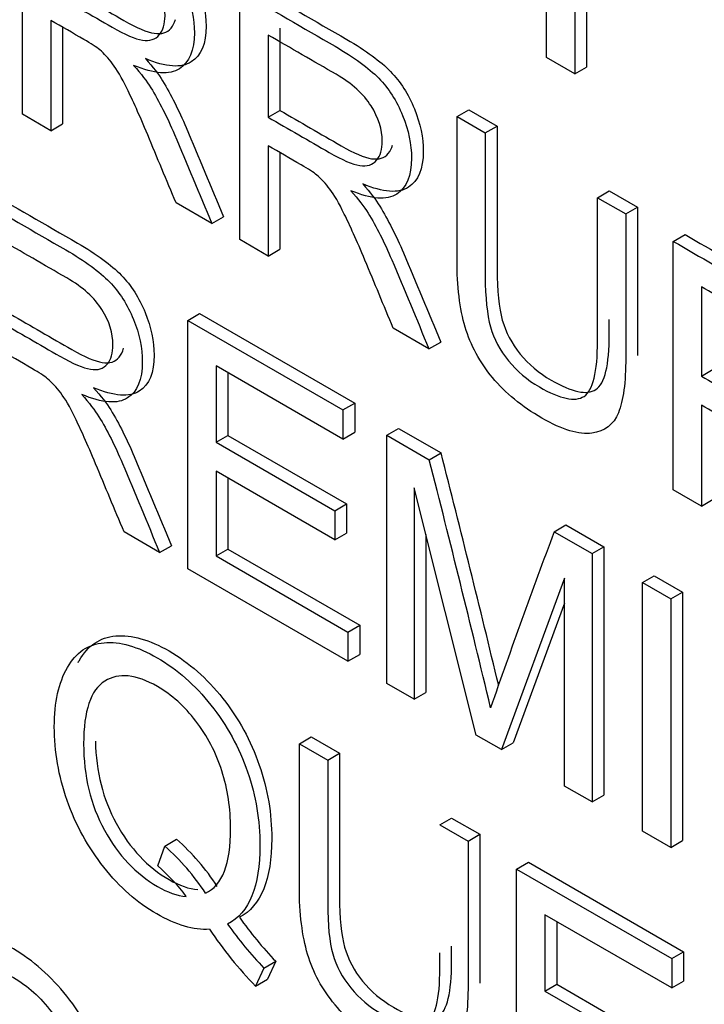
# Model space of a CAD drawing. Header units: inches. Extents: x 1 to 359, y -2 to 239.
# Tile 42 of 64: x 337.324 to 337.53, y 183.054 to 183.35. Entities that reach past the tile are written whole.
import ezdxf

# ---------------------------------------------------------------- set-up
doc = ezdxf.new("R2010")
doc.units = ezdxf.units.IN
doc.header["$MEASUREMENT"] = 0
doc.layers.add('Default', color=7, linetype='Continuous')
doc.layers.add('LAB20180', color=7, linetype='Continuous')

# ---------------------------------------------------------------- blocks, each defined once
blk = doc.blocks.new('SE1')
at = {"layer": 'LAB20180', "color": 7, "linetype": 'Continuous'}
for p, q in [((337.4824952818, 183.3389719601), (337.4824952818, 183.4136642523)), ((337.3250639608, 183.3219040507), (337.3250639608, 183.3965963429)), ((337.4910167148, 183.3680935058), (337.4910167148, 183.3340521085)), ((337.4945522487, 183.3660522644), (337.4945522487, 183.33609335)), ((337.3903519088, 183.2842100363), (337.3903519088, 183.3589023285)), ((337.3335853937, 183.350131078), (337.3335853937, 183.3169841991)), ((337.3371209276, 183.3480829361), (337.3371209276, 183.3190254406)), ((337.4024088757, 183.3477742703), (337.4024088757, 183.3230756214)), ((337.3988733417, 183.3457330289), (337.3988733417, 183.32103438)), ((337.4910167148, 183.3340521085), (337.4824952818, 183.3389719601)), ((337.4910167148, 183.3340521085), (337.4945522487, 183.33609335)), ((337.3988733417, 183.32103438), (337.4024088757, 183.3230756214)), ((337.4556398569, 183.3212083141), (337.4591753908, 183.3232495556)), ((337.4591753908, 183.3232495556), (337.4676537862, 183.3183545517)), ((337.3335853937, 183.3169841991), (337.3250639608, 183.3219040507)), ((337.4556398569, 183.3212083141), (337.4641182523, 183.3163133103)), ((337.3335853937, 183.3169841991), (337.3371209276, 183.3190254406)), ((337.4641182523, 183.3163133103), (337.4676537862, 183.3183545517)), ((337.3988733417, 183.3124370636), (337.3988733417, 183.2792901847)), ((337.4024088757, 183.3103894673), (337.4024088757, 183.2813314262)), ((337.4978596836, 183.2968326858), (337.5013952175, 183.2988739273)), ((337.4978596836, 183.2968326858), (337.506338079, 183.291937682)), ((337.5013952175, 183.2988739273), (337.5098736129, 183.2939789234)), ((337.381916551, 183.2890801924), (337.3712002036, 183.2952672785)), ((337.506338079, 183.291937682), (337.5098736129, 183.2939789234)), ((337.381916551, 183.2890801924), (337.3854520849, 183.2911214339)), ((337.5206265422, 183.2836882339), (337.5241620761, 183.2857294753)), ((337.3988733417, 183.2792901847), (337.3903519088, 183.2842100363)), ((337.3988733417, 183.2792901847), (337.4024088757, 183.2813314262)), ((337.5206265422, 183.2089959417), (337.5206265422, 183.2836882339)), ((337.5291049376, 183.2699971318), (337.5291049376, 183.2432112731)), ((337.3747508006, 183.2599487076), (337.3782863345, 183.2619899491)), ((337.3782863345, 183.2619899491), (337.4248959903, 183.2350798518)), ((337.3747508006, 183.1852564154), (337.3747508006, 183.2599487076)), ((337.3747508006, 183.2599487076), (337.4213604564, 183.2330386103)), ((337.4472044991, 183.251386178), (337.4364881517, 183.2575732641)), ((337.4472044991, 183.251386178), (337.450740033, 183.2534274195)), ((337.4213604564, 183.224242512), (337.383229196, 183.2462576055)), ((337.383229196, 183.2462576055), (337.383229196, 183.2232982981)), ((337.3867647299, 183.244216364), (337.3867647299, 183.2253395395)), ((337.5291049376, 183.2432112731), (337.5326404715, 183.2452525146)), ((337.4213604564, 183.2330386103), (337.4248959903, 183.2350798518)), ((337.4248959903, 183.2350798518), (337.4248959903, 183.2262837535)), ((337.5291049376, 183.2344151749), (337.5291049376, 183.2041009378)), ((337.4213604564, 183.2330386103), (337.4213604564, 183.224242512)), ((337.383229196, 183.2232982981), (337.3867647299, 183.2253395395)), ((337.3867647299, 183.2253395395), (337.4224428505, 183.204740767)), ((337.4213604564, 183.224242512), (337.4248959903, 183.2262837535)), ((337.4345299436, 183.2254352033), (337.4380654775, 183.2274764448)), ((337.4345299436, 183.1507429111), (337.4345299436, 183.2254352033)), ((337.4345299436, 183.2254352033), (337.4473120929, 183.2180554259)), ((337.4380654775, 183.2274764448), (337.4508476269, 183.2200966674)), ((337.383229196, 183.2232982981), (337.4189073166, 183.2026995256)), ((337.4473120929, 183.2180554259), (337.4508476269, 183.2200966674)), ((337.4189073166, 183.1939531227), (337.383229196, 183.2145518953)), ((337.383229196, 183.2145518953), (337.383229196, 183.1891078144)), ((337.3867647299, 183.2125106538), (337.3867647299, 183.1911490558)), ((337.461428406, 183.1352130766), (337.4427501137, 183.209607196)), ((337.4427501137, 183.209607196), (337.4427501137, 183.1459969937)), ((337.5291049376, 183.2041009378), (337.5206265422, 183.2089959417)), ((337.4189073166, 183.2026995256), (337.4224428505, 183.204740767)), ((337.4224428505, 183.204740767), (337.4224428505, 183.1959943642)), ((337.5291049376, 183.2041009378), (337.5326404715, 183.2061421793)), ((337.4189073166, 183.2026995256), (337.4189073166, 183.1939531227)), ((337.4848408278, 183.1963882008), (337.4883763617, 183.1984294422)), ((337.4883763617, 183.1984294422), (337.4997382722, 183.1918696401)), ((337.3662724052, 183.1901514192), (337.3555990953, 183.1963136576)), ((337.4189073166, 183.1939531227), (337.4224428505, 183.1959943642)), ((337.4462856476, 183.1955254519), (337.4462856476, 183.1480382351)), ((337.4848408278, 183.1963882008), (337.4962027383, 183.1898283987)), ((337.3662724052, 183.1901514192), (337.3698079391, 183.1921926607)), ((337.383229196, 183.1891078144), (337.3867647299, 183.1911490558)), ((337.3867647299, 183.1911490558), (337.4264023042, 183.1682642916)), ((337.4962027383, 183.1898283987), (337.4997382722, 183.1918696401)), ((337.4962027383, 183.1898283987), (337.4962027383, 183.1151361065)), ((337.4997382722, 183.1918696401), (337.4997382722, 183.1171773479)), ((337.383229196, 183.1891078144), (337.4228667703, 183.1662230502)), ((337.4228667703, 183.1574766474), (337.3747508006, 183.1852564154)), ((337.4879825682, 183.1824486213), (337.4689599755, 183.1308647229)), ((337.4879825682, 183.1198820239), (337.4879825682, 183.1824486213)), ((337.5113519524, 183.1810819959), (337.5148874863, 183.1831232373)), ((337.5113519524, 183.1063897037), (337.5113519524, 183.1810819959)), ((337.5113519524, 183.1810819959), (337.5198733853, 183.1761621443)), ((337.5148874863, 183.1831232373), (337.5234089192, 183.1782033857)), ((337.5198733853, 183.1761621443), (337.5234089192, 183.1782033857)), ((337.5234089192, 183.1782033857), (337.5234089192, 183.1035110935)), ((337.4879825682, 183.1749024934), (337.4724955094, 183.1329059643)), ((337.5198733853, 183.1761621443), (337.5198733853, 183.1014698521)), ((337.4228667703, 183.1662230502), (337.4264023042, 183.1682642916)), ((337.4228667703, 183.1662230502), (337.4228667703, 183.1574766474)), ((337.4264023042, 183.1682642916), (337.4264023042, 183.1595178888)), ((337.4228667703, 183.1574766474), (337.4264023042, 183.1595178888)), ((337.4427501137, 183.1459969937), (337.4345299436, 183.1507429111)), ((337.4427501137, 183.1459969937), (337.4462856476, 183.1480382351)), ((337.4082555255, 183.1326438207), (337.4117910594, 183.1346850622)), ((337.4117910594, 183.1346850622), (337.4203124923, 183.1297652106)), ((337.4689599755, 183.1308647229), (337.461428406, 183.1352130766)), ((337.4082555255, 183.1326438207), (337.4167769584, 183.1277239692)), ((337.4689599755, 183.1308647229), (337.4724955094, 183.1329059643)), ((337.4167769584, 183.1277239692), (337.4203124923, 183.1297652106)), ((337.4962027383, 183.1151361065), (337.4879825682, 183.1198820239)), ((337.4962027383, 183.1151361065), (337.4997382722, 183.1171773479)), ((337.4504753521, 183.1082681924), (337.454010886, 183.1103094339)), ((337.454010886, 183.1103094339), (337.4624892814, 183.10541443)), ((337.4504753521, 183.1082681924), (337.4589537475, 183.1033731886)), ((337.3678432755, 183.1018574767), (337.3713788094, 183.1038987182)), ((337.4589537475, 183.1033731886), (337.4624892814, 183.10541443)), ((337.5198733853, 183.1014698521), (337.5113519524, 183.1063897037)), ((337.3657774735, 183.0958940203), (337.3678432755, 183.1018574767)), ((337.5198733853, 183.1014698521), (337.5234089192, 183.1035110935)), ((337.4735434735, 183.0949498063), (337.4770790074, 183.0969910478)), ((337.4735434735, 183.0202575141), (337.4735434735, 183.0949498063)), ((337.4735434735, 183.0949498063), (337.5201531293, 183.068039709)), ((337.4770790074, 183.0969910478), (337.5236886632, 183.0700809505)), ((337.5201531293, 183.0592436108), (337.4820649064, 183.0812338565)), ((337.4820649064, 183.0812338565), (337.4820649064, 183.0582745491)), ((337.4856004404, 183.079192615), (337.4856004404, 183.0603157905)), ((337.5201531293, 183.068039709), (337.5236886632, 183.0700809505)), ((337.5236886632, 183.0700809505), (337.5236886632, 183.0612848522)), ((337.3976252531, 183.0651822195), (337.3951290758, 183.0597654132)), ((337.3976252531, 183.0651822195), (337.401160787, 183.0672234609)), ((337.401160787, 183.0672234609), (337.3986646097, 183.0618066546)), ((337.5201531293, 183.068039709), (337.5201531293, 183.0592436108)), ((337.3951290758, 183.0597654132), (337.3986646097, 183.0618066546)), ((337.4820649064, 183.0582745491), (337.4856004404, 183.0603157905)), ((337.4856004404, 183.0603157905), (337.521278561, 183.039717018)), ((337.5201531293, 183.0592436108), (337.5236886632, 183.0612848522)), ((337.4820649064, 183.0582745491), (337.5177430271, 183.0376757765))]:
    blk.add_line(p, q, dxfattribs=at)
for centre, radius, start, end in [((332.1789912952, 181.8786868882), 5.439839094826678, 13.5165559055, 14.275815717), ((332.1754557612, 181.8766456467), 5.439839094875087, 13.4665497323, 14.275815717), ((339.6407911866, 182.3880759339), 2.302496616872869, 159.4478951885, 160.8481539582), ((337.3250735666, 183.051582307), 0.069865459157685, 33.09954756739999, 48.48796642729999), ((337.3215380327, 183.0495410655), 0.069865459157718, 33.09954756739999, 48.48796642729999), ((337.3267670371, 183.0513167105), 0.0592363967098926, 36.70884940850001, 48.8102238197), ((337.4841625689, 183.1469917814), 0.115118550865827, 215.3165850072, 223.8619572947), ((337.480627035, 183.14495054), 0.1151185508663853, 215.3165850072, 223.8619572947), ((337.4748658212, 183.1385677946), 0.1121060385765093, 213.3968928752, 224.6623263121)]:
    blk.add_arc(centre, radius, start, end, dxfattribs=at)
for points, knots in [([(337.328599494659, 183.3986375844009), (337.3381394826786, 183.3931296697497), (337.3476794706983, 183.3876217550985), (337.357219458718, 183.3821138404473), (337.3629864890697, 183.3787842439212), (337.3673332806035, 183.3755788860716), (337.3733585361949, 183.369416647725), (337.3757256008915, 183.36571433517), (337.3775331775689, 183.3612417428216), (337.3793216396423, 183.3568164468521), (337.380244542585, 183.3525201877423), (337.380244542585, 183.3431277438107), (337.3787382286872, 183.3395745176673), (337.3757686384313, 183.3376612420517), (337.3727775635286, 183.335734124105), (337.3682370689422, 183.3360461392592), (337.3619966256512, 183.3386551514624)], [0, 0, 0, 0, 0.3184934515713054, 0.3184934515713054, 0.3184934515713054, 0.446223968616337, 0.446223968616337, 0.5739544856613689, 0.5739544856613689, 0.5739544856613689, 0.6848124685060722, 0.6848124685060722, 0.8294686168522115, 0.8294686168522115, 0.8294686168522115, 1, 1, 1, 1]), ([(337.325063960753, 183.3965963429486), (337.3346039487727, 183.3910884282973), (337.3441439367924, 183.3855805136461), (337.3536839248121, 183.380072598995), (337.3594509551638, 183.3767430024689), (337.3637977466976, 183.3735376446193), (337.3698230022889, 183.3673754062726), (337.3721900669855, 183.3636730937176), (337.3739976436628, 183.3592005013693), (337.3757861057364, 183.3547752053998), (337.376709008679, 183.35047894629), (337.376709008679, 183.3410865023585), (337.3752026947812, 183.337533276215), (337.3722331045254, 183.3356200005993), (337.3692420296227, 183.3336928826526), (337.3647015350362, 183.3340048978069), (337.3584610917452, 183.3366139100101)], [0, 0, 0, 0, 0.3184934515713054, 0.3184934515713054, 0.3184934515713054, 0.446223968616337, 0.446223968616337, 0.5739544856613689, 0.5739544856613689, 0.5739544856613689, 0.6848124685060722, 0.6848124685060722, 0.8294686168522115, 0.8294686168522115, 0.8294686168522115, 1, 1, 1, 1]), ([(337.3335853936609, 183.3587283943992), (337.3397110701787, 183.3551917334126), (337.3458367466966, 183.351655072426), (337.3519624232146, 183.3481184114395), (337.3558788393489, 183.34585726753), (337.3589345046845, 183.3445403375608), (337.3611294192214, 183.3442173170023), (337.3633102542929, 183.3438963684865), (337.3650027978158, 183.3443664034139), (337.3661648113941, 183.3457827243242), (337.3673072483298, 183.3471751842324), (337.3678863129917, 183.3490626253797), (337.3678863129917, 183.3550260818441), (337.3667673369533, 183.3585544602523), (337.3645724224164, 183.3621076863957), (337.3623537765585, 183.3656993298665), (337.3588053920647, 183.3688662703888), (337.3540282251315, 183.3716243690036), (337.3472139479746, 183.3755585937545), (337.3403996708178, 183.3794928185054), (337.3335853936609, 183.3834270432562)], [0, 0, 0, 0, 0.2285334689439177, 0.2285334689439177, 0.2285334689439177, 0.3440753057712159, 0.3440753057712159, 0.3440753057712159, 0.4245158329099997, 0.4245158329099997, 0.4245158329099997, 0.4988506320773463, 0.4988506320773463, 0.6065602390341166, 0.6065602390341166, 0.6065602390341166, 0.7457335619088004, 0.7457335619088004, 0.7457335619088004, 1, 1, 1, 1]), ([(337.3371209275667, 183.3607696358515), (337.3432466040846, 183.3572329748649), (337.3493722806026, 183.3536963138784), (337.3554979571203, 183.3501596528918), (337.3594143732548, 183.3478985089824), (337.3624700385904, 183.3465815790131), (337.3646649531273, 183.3462585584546), (337.3668457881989, 183.3459376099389), (337.3685383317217, 183.3464076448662), (337.3697003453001, 183.3478239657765), (337.3702862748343, 183.3485381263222), (337.370724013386, 183.3493824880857), (337.3710114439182, 183.3503641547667)], [0, 0, 0, 0, 0.2285334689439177, 0.2285334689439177, 0.2285334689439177, 0.3440753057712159, 0.3440753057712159, 0.3440753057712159, 0.4245158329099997, 0.4245158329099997, 0.4245158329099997, 0.4626404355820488, 0.4626404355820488, 0.4626404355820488, 0.4626404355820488]), ([(337.3903519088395, 183.3589023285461), (337.3998918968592, 183.3533944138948), (337.4094318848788, 183.3478864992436), (337.4189718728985, 183.3423785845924), (337.4247389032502, 183.3390489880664), (337.429085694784, 183.3358436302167), (337.4351109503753, 183.3296813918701), (337.4374780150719, 183.3259790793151), (337.4392855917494, 183.3215064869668), (337.4410740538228, 183.3170811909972), (337.4419539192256, 183.3128097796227), (337.4419539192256, 183.3034173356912), (337.4404906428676, 183.2998392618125), (337.4375210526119, 183.2979259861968), (337.4345299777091, 183.2959988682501), (337.4299464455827, 183.2963357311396), (337.4237490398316, 183.2989198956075)], [0, 0, 0, 0, 0.318597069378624, 0.318597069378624, 0.318597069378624, 0.4463691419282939, 0.4463691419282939, 0.574141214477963, 0.574141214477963, 0.574141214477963, 0.6849060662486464, 0.6849060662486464, 0.8294406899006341, 0.8294406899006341, 0.8294406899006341, 1, 1, 1, 1]), ([(337.3938874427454, 183.3609435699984), (337.403427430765, 183.3554356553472), (337.4129674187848, 183.349927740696), (337.4225074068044, 183.3444198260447), (337.4282744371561, 183.3410902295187), (337.4326212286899, 183.337884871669), (337.4386464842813, 183.3317226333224), (337.4410135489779, 183.3280203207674), (337.4428211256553, 183.323547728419), (337.4446095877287, 183.3191224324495), (337.4454894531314, 183.314851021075), (337.4454894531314, 183.3054585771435), (337.4440261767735, 183.3018805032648), (337.4410565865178, 183.2999672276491), (337.438065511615, 183.2980401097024), (337.4334819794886, 183.2983769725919), (337.4272845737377, 183.3009611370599)], [0, 0, 0, 0, 0.318597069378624, 0.318597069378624, 0.318597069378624, 0.4463691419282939, 0.4463691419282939, 0.574141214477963, 0.574141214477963, 0.574141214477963, 0.6849060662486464, 0.6849060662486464, 0.8294406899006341, 0.8294406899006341, 0.8294406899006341, 1, 1, 1, 1]), ([(337.3712002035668, 183.2952672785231), (337.368359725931, 183.3020921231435), (337.3655192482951, 183.3089169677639), (337.3626787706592, 183.3157418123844), (337.3602153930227, 183.3216605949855), (337.3581167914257, 183.3262772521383), (337.356481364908, 183.3296068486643), (337.3548625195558, 183.3329026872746), (337.3534256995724, 183.3353963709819), (337.3521345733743, 183.3370860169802), (337.3508741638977, 183.3387354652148), (337.3495953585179, 183.3401422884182), (337.3482611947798, 183.3413101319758), (337.3472914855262, 183.3421589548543), (337.3456789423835, 183.3431488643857), (337.3434840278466, 183.3444160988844), (337.3401844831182, 183.3463210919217), (337.3368849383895, 183.348226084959), (337.3335853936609, 183.3501310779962)], [0, 0, 0, 0, 0.3071756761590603, 0.3071756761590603, 0.3071756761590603, 0.5164031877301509, 0.5164031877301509, 0.5164031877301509, 0.6347908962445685, 0.6347908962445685, 0.6347908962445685, 0.7168114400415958, 0.7168114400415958, 0.7168114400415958, 0.8091827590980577, 0.8091827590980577, 0.8091827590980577, 1, 1, 1, 1]), ([(337.3988733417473, 183.3210343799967), (337.4049990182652, 183.3174977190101), (337.411124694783, 183.3139610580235), (337.417250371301, 183.3104243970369), (337.4211237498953, 183.3081881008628), (337.4242224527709, 183.3068463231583), (337.4264173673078, 183.3065233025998), (337.4285982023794, 183.306202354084), (337.4302907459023, 183.3066723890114), (337.4314527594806, 183.3080887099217), (337.4325951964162, 183.3094811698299), (337.4331742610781, 183.3113686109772), (337.4331742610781, 183.3173320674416), (337.4320552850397, 183.3208604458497), (337.4298173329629, 183.3244385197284), (337.4276035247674, 183.3279779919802), (337.4240933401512, 183.3311722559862), (337.419316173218, 183.3339303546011), (337.412501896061, 183.3378645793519), (337.4056876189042, 183.3417988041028), (337.3988733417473, 183.3457330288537)], [0, 0, 0, 0, 0.2285995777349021, 0.2285995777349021, 0.2285995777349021, 0.344169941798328, 0.344169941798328, 0.344169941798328, 0.4246337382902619, 0.4246337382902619, 0.4246337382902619, 0.4991180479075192, 0.4991180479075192, 0.607044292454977, 0.607044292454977, 0.607044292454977, 0.7457457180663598, 0.7457457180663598, 0.7457457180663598, 1, 1, 1, 1]), ([(337.3619966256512, 183.3386551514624), (337.3642776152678, 183.3360958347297), (337.3659991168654, 183.3338595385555), (337.3671611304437, 183.3319462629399), (337.3696422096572, 183.3278611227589), (337.3720243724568, 183.32317501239), (337.3742623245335, 183.3179072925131), (337.3780512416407, 183.3089888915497), (337.3817221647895, 183.3000500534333), (337.3854520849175, 183.2911214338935)], [0, 0, 0, 0, 0.1601918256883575, 0.1601918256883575, 0.1601918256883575, 0.4533704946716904, 0.4533704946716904, 0.4533704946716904, 1, 1, 1, 1]), ([(337.3584610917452, 183.3366139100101), (337.3607420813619, 183.3340545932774), (337.3624635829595, 183.3318182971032), (337.3636255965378, 183.3299050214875), (337.3661066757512, 183.3258198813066), (337.3684888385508, 183.3211337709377), (337.3707267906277, 183.3158660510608), (337.3745157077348, 183.3069476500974), (337.3781866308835, 183.298008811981), (337.3819165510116, 183.2890801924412)], [0, 0, 0, 0, 0.1601918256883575, 0.1601918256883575, 0.1601918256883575, 0.4533704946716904, 0.4533704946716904, 0.4533704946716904, 1, 1, 1, 1]), ([(337.4024088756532, 183.3230756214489), (337.4085345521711, 183.3195389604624), (337.414660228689, 183.3160022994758), (337.4207859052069, 183.3124656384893), (337.4246592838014, 183.3102293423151), (337.4277579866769, 183.3088875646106), (337.4299529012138, 183.3085645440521), (337.4321337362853, 183.3082435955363), (337.4338262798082, 183.3087136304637), (337.4349882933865, 183.310129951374), (337.435571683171, 183.3108410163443), (337.4360081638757, 183.3116811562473), (337.4362956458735, 183.3126573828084)], [0, 0, 0, 0, 0.2285995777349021, 0.2285995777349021, 0.2285995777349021, 0.344169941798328, 0.344169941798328, 0.344169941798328, 0.4246337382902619, 0.4246337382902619, 0.4246337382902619, 0.4626694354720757, 0.4626694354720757, 0.4626694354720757, 0.4626694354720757]), ([(337.5063380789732, 183.2919376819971), (337.5063380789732, 183.2775591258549), (337.5063380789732, 183.2631805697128), (337.5063380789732, 183.2488020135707), (337.5063380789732, 183.2412979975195), (337.5056064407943, 183.2357569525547), (337.5026798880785, 183.2286008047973), (337.5000115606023, 183.2265632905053), (337.4961812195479, 183.2260414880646), (337.4923627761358, 183.2255213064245), (337.4873585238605, 183.2269608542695), (337.475092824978, 183.2340424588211), (337.4701435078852, 183.2380926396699), (337.4663131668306, 183.2427391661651), (337.4625010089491, 183.2473636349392), (337.45972842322, 183.2524049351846), (337.4564575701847, 183.2634373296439), (337.4556398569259, 183.2701710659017), (337.4556398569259, 183.2780726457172), (337.4556398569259, 183.2924512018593), (337.4556398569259, 183.3068297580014), (337.4556398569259, 183.3212083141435)], [0, 0, 0, 0, 0.2293696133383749, 0.2293696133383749, 0.2293696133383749, 0.3159379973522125, 0.3159379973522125, 0.4025063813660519, 0.4025063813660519, 0.4025063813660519, 0.4992920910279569, 0.4992920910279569, 0.5927403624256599, 0.5927403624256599, 0.5927403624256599, 0.6816960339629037, 0.6816960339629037, 0.7706517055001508, 0.7706517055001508, 0.7706517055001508, 1, 1, 1, 1]), ([(337.4676537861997, 183.3183545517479), (337.4676537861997, 183.3039925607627), (337.4676537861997, 183.2896305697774), (337.4676537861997, 183.2752685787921), (337.4676537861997, 183.2688081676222), (337.4682132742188, 183.2637143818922), (337.4702790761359, 183.2563594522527), (337.4720436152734, 183.2530050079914), (337.4746258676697, 183.249824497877), (337.4771570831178, 183.2467068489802), (337.4802637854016, 183.2440846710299), (337.4902054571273, 183.2383448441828), (337.4946813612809, 183.2374006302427), (337.4973496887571, 183.2391399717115), (337.5000596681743, 183.2409064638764), (337.5013952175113, 183.2464452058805), (337.5013952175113, 183.2557879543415), (337.5013952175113, 183.2572745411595), (337.5013952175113, 183.2587611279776), (337.5013952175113, 183.2602477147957)], [0, 0, 0, 0, 0.2724660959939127, 0.2724660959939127, 0.2724660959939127, 0.3487926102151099, 0.3487926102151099, 0.4251191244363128, 0.4251191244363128, 0.4251191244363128, 0.4899477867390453, 0.4899477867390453, 0.6013005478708, 0.6013005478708, 0.6013005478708, 0.7275357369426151, 0.7275357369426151, 0.7275357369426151, 0.7557380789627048, 0.7557380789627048, 0.7557380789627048, 0.7557380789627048]), ([(337.4641182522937, 183.3163133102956), (337.4641182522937, 183.3019513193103), (337.4641182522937, 183.287589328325), (337.4641182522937, 183.2732273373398), (337.4641182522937, 183.2667669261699), (337.464677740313, 183.2616731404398), (337.4667435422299, 183.2543182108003), (337.4685080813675, 183.2509637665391), (337.4710903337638, 183.2477832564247), (337.4736215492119, 183.2446656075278), (337.4767282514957, 183.2420434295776), (337.4866699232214, 183.2363036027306), (337.491145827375, 183.2353593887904), (337.4938141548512, 183.2370987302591), (337.4965241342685, 183.238865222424), (337.4978596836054, 183.2444039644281), (337.4978596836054, 183.2537467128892), (337.4978596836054, 183.2681087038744), (337.4978596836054, 183.2824706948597), (337.4978596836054, 183.296832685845)], [0, 0, 0, 0, 0.2724660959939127, 0.2724660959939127, 0.2724660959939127, 0.3487926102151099, 0.3487926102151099, 0.4251191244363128, 0.4251191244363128, 0.4251191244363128, 0.4899477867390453, 0.4899477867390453, 0.6013005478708, 0.6013005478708, 0.6013005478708, 0.7275357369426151, 0.7275357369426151, 0.7275357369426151, 1, 1, 1, 1]), ([(337.4364881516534, 183.2575732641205), (337.4336476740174, 183.264398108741), (337.4308071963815, 183.2712229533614), (337.4279667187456, 183.2780477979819), (337.4255033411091, 183.283966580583), (337.4234047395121, 183.2885832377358), (337.4217693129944, 183.2919128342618), (337.4201504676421, 183.2952086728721), (337.4187136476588, 183.2977023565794), (337.4174225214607, 183.2993920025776), (337.4161621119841, 183.3010414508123), (337.4148402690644, 183.3024731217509), (337.4135491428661, 183.3036161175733), (337.4125821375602, 183.3044721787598), (337.4109668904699, 183.3054548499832), (337.4087719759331, 183.3067220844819), (337.4054724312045, 183.3086270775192), (337.4021728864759, 183.3105320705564), (337.3988733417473, 183.3124370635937)], [0, 0, 0, 0, 0.3071797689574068, 0.3071797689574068, 0.3071797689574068, 0.5164100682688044, 0.5164100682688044, 0.5164100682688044, 0.6347993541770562, 0.6347993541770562, 0.6347993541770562, 0.7167966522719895, 0.7167966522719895, 0.7167966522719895, 0.809172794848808, 0.809172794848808, 0.809172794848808, 1, 1, 1, 1]), ([(337.3129983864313, 183.299683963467), (337.3225240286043, 183.2941843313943), (337.3320496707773, 183.2886846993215), (337.3415753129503, 183.2831850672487), (337.3473423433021, 183.2798554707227), (337.3517321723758, 183.2766252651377), (337.3547448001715, 183.2735441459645), (337.3577199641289, 183.2705013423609), (337.3601244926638, 183.2667110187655), (337.3619320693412, 183.2622881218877), (337.3637277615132, 183.2578943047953), (337.3646003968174, 183.2535914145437), (337.3646003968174, 183.2441989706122), (337.3631371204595, 183.2405712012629), (337.357197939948, 183.2367446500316), (337.3525929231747, 183.2371173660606), (337.3463955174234, 183.2397015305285)], [0, 0, 0, 0, 0.3180635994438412, 0.3180635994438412, 0.3180635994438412, 0.4667074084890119, 0.4667074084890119, 0.4667074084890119, 0.5739612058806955, 0.5739612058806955, 0.5739612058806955, 0.6919854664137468, 0.6919854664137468, 0.8459927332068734, 0.8459927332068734, 1, 1, 1, 1]), ([(337.4272845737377, 183.3009611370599), (337.4295655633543, 183.2984018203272), (337.4312870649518, 183.296165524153), (337.4324490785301, 183.2942522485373), (337.4349301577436, 183.2901671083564), (337.4373123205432, 183.2854809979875), (337.43955027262, 183.2802132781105), (337.4433391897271, 183.2712948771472), (337.4470101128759, 183.2623560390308), (337.4507400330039, 183.2534274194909)], [0, 0, 0, 0, 0.160191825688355, 0.160191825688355, 0.160191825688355, 0.4533704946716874, 0.4533704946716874, 0.4533704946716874, 1, 1, 1, 1]), ([(337.3094628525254, 183.2976427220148), (337.3189884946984, 183.292143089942), (337.3285141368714, 183.2866434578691), (337.3380397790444, 183.2811438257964), (337.3438068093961, 183.2778142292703), (337.3481966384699, 183.2745840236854), (337.3512092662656, 183.2715029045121), (337.354184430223, 183.2684601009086), (337.3565889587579, 183.2646697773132), (337.3583965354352, 183.2602468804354), (337.3601922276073, 183.255853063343), (337.3610648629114, 183.2515501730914), (337.3610648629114, 183.2421577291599), (337.3596015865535, 183.2385299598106), (337.3536624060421, 183.2347034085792), (337.3490573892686, 183.2350761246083), (337.3428599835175, 183.2376602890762)], [0, 0, 0, 0, 0.3180635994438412, 0.3180635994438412, 0.3180635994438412, 0.4667074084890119, 0.4667074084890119, 0.4667074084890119, 0.5739612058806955, 0.5739612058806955, 0.5739612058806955, 0.6919854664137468, 0.6919854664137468, 0.8459927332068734, 0.8459927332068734, 1, 1, 1, 1]), ([(337.4237490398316, 183.2989198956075), (337.4260300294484, 183.2963605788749), (337.4277515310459, 183.2941242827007), (337.4289135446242, 183.292211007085), (337.4313946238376, 183.2881258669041), (337.4337767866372, 183.2834397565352), (337.4360147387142, 183.2781720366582), (337.4398036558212, 183.2692536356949), (337.44347457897, 183.2603147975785), (337.447204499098, 183.2513861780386)], [0, 0, 0, 0, 0.160191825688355, 0.160191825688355, 0.160191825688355, 0.4533704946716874, 0.4533704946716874, 0.4533704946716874, 1, 1, 1, 1]), ([(337.5098736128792, 183.2939789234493), (337.5098736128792, 183.2796003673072), (337.5098736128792, 183.2652218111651), (337.5098736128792, 183.250843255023), (337.5098736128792, 183.250358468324), (337.5098705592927, 183.2498818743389), (337.5098644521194, 183.2494134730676)], [0, 0, 0, 0, 0.2293696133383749, 0.2293696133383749, 0.2293696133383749, 0.2349622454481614, 0.2349622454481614, 0.2349622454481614, 0.2349622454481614]), ([(337.3179412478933, 183.2597499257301), (337.3240669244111, 183.2562132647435), (337.330192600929, 183.2526766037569), (337.3363182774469, 183.2491399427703), (337.3402346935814, 183.2468787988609), (337.3432903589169, 183.2456115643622), (337.3454852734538, 183.2452388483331), (337.3477319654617, 183.2448573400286), (337.3494016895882, 183.24541278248), (337.3505637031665, 183.2468291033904), (337.3516935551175, 183.2482062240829), (337.3522421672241, 183.2501338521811), (337.3522421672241, 183.2560973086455), (337.3511662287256, 183.2596008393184), (337.3466903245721, 183.2667569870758), (337.3432042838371, 183.2699126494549), (337.3383840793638, 183.272695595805), (337.3315698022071, 183.2766298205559), (337.3247555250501, 183.2805640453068), (337.3179412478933, 183.2844982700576)], [0, 0, 0, 0, 0.2283744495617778, 0.2283744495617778, 0.2283744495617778, 0.3437868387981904, 0.3437868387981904, 0.3437868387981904, 0.4250196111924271, 0.4250196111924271, 0.4250196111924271, 0.5073508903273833, 0.5073508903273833, 0.6266472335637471, 0.6266472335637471, 0.7459435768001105, 0.7459435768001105, 0.7459435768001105, 1, 1, 1, 1]), ([(337.5241620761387, 183.2857294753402), (337.5322818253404, 183.2810415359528), (337.5404015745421, 183.2763535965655), (337.5485213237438, 183.2716656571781), (337.5528250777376, 183.2691808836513), (337.5560959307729, 183.2670439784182), (337.5583769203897, 183.2652300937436), (337.5615463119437, 183.2627097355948), (337.5641869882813, 183.2600866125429), (337.5663388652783, 183.2571545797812), (337.5685107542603, 183.2541952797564), (337.5702122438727, 183.2507935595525), (337.5715464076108, 183.2469421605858), (337.5728891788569, 183.2430659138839), (337.573483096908, 183.2393139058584), (337.573483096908, 183.2326954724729), (337.5731151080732, 183.2301687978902), (337.5723706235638, 183.2280711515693)], [0, 0, 0, 0, 0.2166270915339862, 0.2166270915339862, 0.2166270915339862, 0.3045732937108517, 0.3045732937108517, 0.3045732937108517, 0.3808154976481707, 0.3808154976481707, 0.3808154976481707, 0.4539031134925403, 0.4539031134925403, 0.4539031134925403, 0.53349786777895, 0.53349786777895, 0.5971519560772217, 0.5971519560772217, 0.5971519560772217, 0.5971519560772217]), ([(337.5206265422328, 183.2836882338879), (337.5287462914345, 183.2790002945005), (337.5368660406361, 183.2743123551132), (337.5449857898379, 183.2696244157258), (337.5492895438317, 183.2671396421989), (337.552560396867, 183.2650027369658), (337.5548413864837, 183.2631888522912), (337.5580107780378, 183.2606684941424), (337.5606514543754, 183.2580453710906), (337.5628033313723, 183.2551133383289), (337.5649752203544, 183.2521540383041), (337.5666767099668, 183.2487523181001), (337.5680108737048, 183.2449009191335), (337.5693536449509, 183.2410246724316), (337.5699475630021, 183.237272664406), (337.5699475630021, 183.2272341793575), (337.5682260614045, 183.2228112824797), (337.5646969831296, 183.2204755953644), (337.5611664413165, 183.2181389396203), (337.5548844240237, 183.2195313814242), (337.5457174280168, 183.2248239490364), (337.5401799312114, 183.2280210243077), (337.534642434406, 183.2312180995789), (337.5291049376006, 183.2344151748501)], [0, 0, 0, 0, 0.2166270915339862, 0.2166270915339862, 0.2166270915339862, 0.3045732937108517, 0.3045732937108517, 0.3045732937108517, 0.3808154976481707, 0.3808154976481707, 0.3808154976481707, 0.4539031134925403, 0.4539031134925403, 0.4539031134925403, 0.53349786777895, 0.53349786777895, 0.6711752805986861, 0.6711752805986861, 0.6711752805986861, 0.8523157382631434, 0.8523157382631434, 0.8523157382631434, 1, 1, 1, 1]), ([(337.5291049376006, 183.2432112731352), (337.534685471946, 183.2399893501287), (337.5402660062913, 183.2367674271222), (337.5458465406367, 183.2335455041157), (337.5513983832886, 183.2303401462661), (337.555314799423, 183.2292716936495), (337.5576388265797, 183.2303152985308), (337.5599868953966, 183.2313696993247), (337.5611679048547, 183.2339927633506), (337.5611679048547, 183.2414967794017), (337.5604793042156, 183.244577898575), (337.5577249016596, 183.2506407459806), (337.5559173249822, 183.2531255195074), (337.5536793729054, 183.2551630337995), (337.5522650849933, 183.2564506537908), (337.5495908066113, 183.258169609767), (337.5456743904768, 183.2604307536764), (337.5401512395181, 183.2636195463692), (337.5346280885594, 183.266808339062), (337.5291049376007, 183.2699971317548)], [0, 0, 0, 0, 0.2154774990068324, 0.2154774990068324, 0.2154774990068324, 0.3756734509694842, 0.3756734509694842, 0.3756734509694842, 0.5021400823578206, 0.5021400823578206, 0.59267869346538, 0.59267869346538, 0.6832173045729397, 0.6832173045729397, 0.6832173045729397, 0.7867244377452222, 0.7867244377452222, 0.7867244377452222, 1, 1, 1, 1]), ([(337.3214767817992, 183.2617911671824), (337.3276024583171, 183.2582545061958), (337.333728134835, 183.2547178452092), (337.3398538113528, 183.2511811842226), (337.3437702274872, 183.2489200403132), (337.3468258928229, 183.2476528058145), (337.3490208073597, 183.2472800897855), (337.3512674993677, 183.2468985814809), (337.3529372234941, 183.2474540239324), (337.3540992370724, 183.2488703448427), (337.3547136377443, 183.2496192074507), (337.3551561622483, 183.2505308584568), (337.3554320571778, 183.2515983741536)], [0, 0, 0, 0, 0.2283744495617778, 0.2283744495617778, 0.2283744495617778, 0.3437868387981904, 0.3437868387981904, 0.3437868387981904, 0.4250196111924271, 0.4250196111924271, 0.4250196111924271, 0.4697904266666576, 0.4697904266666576, 0.4697904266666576, 0.4697904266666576]), ([(337.3555990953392, 183.1963136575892), (337.3527442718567, 183.2031467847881), (337.3498894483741, 183.2099799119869), (337.3470346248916, 183.2168130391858), (337.34456233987, 183.2227305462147), (337.3424726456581, 183.2273484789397), (337.3408802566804, 183.2306532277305), (337.3392718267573, 183.2339912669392), (337.3378245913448, 183.2364427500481), (337.3352423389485, 183.2398220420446), (337.3339512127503, 183.2412135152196), (337.3326170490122, 183.2423813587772), (337.3316876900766, 183.2431948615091), (337.3300778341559, 183.2441455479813), (337.327882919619, 183.2454624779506), (337.3245703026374, 183.2474500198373), (337.3212551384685, 183.2492890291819), (337.3179412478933, 183.2512023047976)], [0, 0, 0, 0, 0.3073947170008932, 0.3073947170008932, 0.3073947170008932, 0.5159728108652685, 0.5159728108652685, 0.5159728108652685, 0.6165117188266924, 0.6165117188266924, 0.7170506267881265, 0.7170506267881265, 0.7170506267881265, 0.8085490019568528, 0.8085490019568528, 0.8085490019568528, 1, 1, 1, 1]), ([(337.3428599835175, 183.2376602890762), (337.3450979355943, 183.2351258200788), (337.3468194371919, 183.2328895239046), (337.3480244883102, 183.2309514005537), (337.3505466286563, 183.2268949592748), (337.3528877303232, 183.2221801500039), (337.35508264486, 183.2169372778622), (337.3588200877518, 183.2080098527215), (337.362542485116, 183.1990800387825), (337.366272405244, 183.1901514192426)], [0, 0, 0, 0, 0.1602067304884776, 0.1602067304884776, 0.1602067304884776, 0.4530205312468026, 0.4530205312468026, 0.4530205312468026, 1, 1, 1, 1]), ([(337.3463955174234, 183.2397015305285), (337.3486334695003, 183.2371670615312), (337.3503549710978, 183.234930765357), (337.3515600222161, 183.232992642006), (337.3540821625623, 183.2289362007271), (337.3564232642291, 183.2242213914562), (337.358618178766, 183.2189785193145), (337.3623556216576, 183.2100510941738), (337.3660780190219, 183.2011212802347), (337.3698079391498, 183.1921926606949)], [0, 0, 0, 0, 0.1602067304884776, 0.1602067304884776, 0.1602067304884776, 0.4530205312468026, 0.4530205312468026, 0.4530205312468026, 1, 1, 1, 1]), ([(337.3812709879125, 183.0768606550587), (337.3764938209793, 183.0765376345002), (337.3712002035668, 183.0781030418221), (337.3595370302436, 183.0848367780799), (337.3542434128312, 183.0894833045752), (337.349509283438, 183.0954964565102), (337.3447624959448, 183.1015256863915), (337.3410739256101, 183.1082184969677), (337.3384916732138, 183.1155734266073), (337.3358920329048, 183.1229778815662), (337.3346182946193, 183.1303826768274), (337.3346182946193, 183.1450925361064), (337.3359524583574, 183.1510311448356), (337.3385347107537, 183.1555534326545), (337.3411340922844, 183.1601057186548), (337.3447751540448, 183.1625853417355), (337.349552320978, 183.1630077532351), (337.3543108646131, 183.1634285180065), (337.3596661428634, 183.161889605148), (337.3715445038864, 183.1550316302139), (337.3769241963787, 183.1502857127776), (337.386478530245, 183.138209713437), (337.3901367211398, 183.1315256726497), (337.3926759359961, 183.1241955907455), (337.3952237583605, 183.116840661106), (337.3964202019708, 183.1095105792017), (337.3964202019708, 183.095943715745), (337.395602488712, 183.0908996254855), (337.3940100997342, 183.0869488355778), (337.3923981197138, 183.0829494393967), (337.38996457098, 183.0800908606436), (337.3866937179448, 183.0784012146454)], [0, 0, 0, 0, 0.0835907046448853, 0.0835907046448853, 0.1678005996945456, 0.1678005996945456, 0.1678005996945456, 0.2508271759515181, 0.2508271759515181, 0.2508271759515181, 0.3414235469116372, 0.3414235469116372, 0.4320199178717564, 0.4320199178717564, 0.4320199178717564, 0.5154940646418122, 0.5154940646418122, 0.5154940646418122, 0.5989783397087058, 0.5989783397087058, 0.6836813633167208, 0.6836813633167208, 0.7683843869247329, 0.7683843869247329, 0.7683843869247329, 0.8578838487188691, 0.8578838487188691, 0.9323666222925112, 0.9323666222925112, 0.9323666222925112, 1, 1, 1, 1]), ([(337.3417996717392, 183.1571071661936), (337.3418882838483, 183.1572714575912), (337.3419784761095, 183.1574339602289), (337.3420702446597, 183.1575946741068), (337.3446696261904, 183.162146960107), (337.3483106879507, 183.1646265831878), (337.3530878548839, 183.1650489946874), (337.357846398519, 183.1654697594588), (337.3632016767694, 183.1639308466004), (337.3750800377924, 183.1570728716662), (337.3804597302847, 183.1523269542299), (337.3900140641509, 183.1402509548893), (337.3936722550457, 183.133566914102), (337.3962114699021, 183.1262368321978), (337.3987592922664, 183.1188819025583), (337.3999557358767, 183.111551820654), (337.3999557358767, 183.0979849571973), (337.3991380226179, 183.0929408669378), (337.3975456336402, 183.0889900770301), (337.3959336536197, 183.084990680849), (337.393500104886, 183.0821321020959), (337.3902292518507, 183.0804424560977)], [0.4288002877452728, 0.4288002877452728, 0.4288002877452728, 0.4288002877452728, 0.4320199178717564, 0.4320199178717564, 0.4320199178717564, 0.5154940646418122, 0.5154940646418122, 0.5154940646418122, 0.5989783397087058, 0.5989783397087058, 0.6836813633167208, 0.6836813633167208, 0.7683843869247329, 0.7683843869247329, 0.7683843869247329, 0.8578838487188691, 0.8578838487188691, 0.9323666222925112, 0.9323666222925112, 0.9323666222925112, 1, 1, 1, 1]), ([(337.3800659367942, 183.0876942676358), (337.385101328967, 183.0900548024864), (337.3875975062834, 183.0965649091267), (337.3875975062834, 183.1131631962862), (337.3867367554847, 183.1189278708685), (337.3849722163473, 183.1244689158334), (337.3832165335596, 183.1299821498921), (337.3805823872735, 183.1350043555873), (337.3771393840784, 183.1394769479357), (337.3737273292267, 183.1439093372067), (337.3698660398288, 183.1474033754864), (337.3592357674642, 183.1535407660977), (337.3539421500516, 183.1540625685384), (337.3497675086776, 183.1514535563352), (337.3455722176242, 183.1488316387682), (337.3434409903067, 183.1425829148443), (337.3434409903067, 183.1229035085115), (337.3455067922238, 183.1143061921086), (337.3496814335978, 183.1066779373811), (337.3538346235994, 183.0990888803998), (337.3591496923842, 183.0934589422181), (337.3686609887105, 183.0879675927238), (337.3715445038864, 183.0869488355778), (337.3742558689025, 183.0867252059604)], [0, 0, 0, 0, 0.1589187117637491, 0.1589187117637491, 0.2491964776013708, 0.2491964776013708, 0.2491964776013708, 0.3319372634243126, 0.3319372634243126, 0.3319372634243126, 0.4130621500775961, 0.4130621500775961, 0.5343397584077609, 0.5343397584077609, 0.5343397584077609, 0.6785835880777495, 0.6785835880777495, 0.8185216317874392, 0.8185216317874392, 0.8185216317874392, 0.9416969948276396, 0.9416969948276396, 1, 1, 1, 1]), ([(337.3469872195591, 183.1334334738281), (337.3471517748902, 183.1242322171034), (337.3492157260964, 183.1160305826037), (337.3532169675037, 183.1087191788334), (337.3573701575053, 183.1011301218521), (337.3626852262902, 183.0955001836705), (337.3721965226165, 183.0900088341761), (337.3750800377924, 183.0889900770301), (337.3777914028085, 183.0887664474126)], [0.6843961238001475, 0.6843961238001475, 0.6843961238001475, 0.6843961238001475, 0.8185216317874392, 0.8185216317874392, 0.8185216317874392, 0.9416969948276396, 0.9416969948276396, 1, 1, 1, 1]), ([(337.4589537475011, 183.1033731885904), (337.4589537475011, 183.0889946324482), (337.4589537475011, 183.0746160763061), (337.4589537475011, 183.060237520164), (337.4589537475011, 183.0526838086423), (337.4582221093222, 183.0471427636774), (337.4567588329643, 183.0436143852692), (337.4552810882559, 183.0400511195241), (337.4526702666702, 183.0379739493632), (337.4488399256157, 183.0374024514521), (337.4450289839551, 183.0368338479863), (337.4399741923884, 183.0383963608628), (337.4277515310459, 183.0454531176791), (337.4228022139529, 183.0495032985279), (337.4189718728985, 183.0541498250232), (337.4151266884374, 183.0588143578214), (337.4123871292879, 183.0638155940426), (337.4107517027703, 183.0693317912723), (337.4091100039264, 183.0748691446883), (337.4082555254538, 183.0815568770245), (337.4082555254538, 183.0895081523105), (337.4082555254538, 183.1038867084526), (337.4082555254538, 183.1182652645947), (337.4082555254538, 183.1326438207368)], [0, 0, 0, 0, 0.229365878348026, 0.229365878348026, 0.229365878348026, 0.3259552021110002, 0.3259552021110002, 0.3259552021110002, 0.4024940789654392, 0.4024940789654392, 0.4024940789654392, 0.4989312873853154, 0.4989312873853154, 0.5926896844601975, 0.5926896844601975, 0.5926896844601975, 0.6692278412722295, 0.6692278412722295, 0.6692278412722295, 0.7706518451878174, 0.7706518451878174, 0.7706518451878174, 1, 1, 1, 1]), ([(337.4167769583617, 183.1277239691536), (337.4167769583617, 183.1133619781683), (337.4167769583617, 183.098999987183), (337.4167769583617, 183.0846379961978), (337.4167769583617, 183.0781278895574), (337.4172934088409, 183.0730589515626), (337.4183263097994, 183.0694311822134), (337.419373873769, 183.0657519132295), (337.4211667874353, 183.0623247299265), (337.4237060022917, 183.059218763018), (337.4262635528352, 183.0560903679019), (337.4293439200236, 183.0534789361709), (337.4393286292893, 183.0477142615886), (337.4438045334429, 183.0467700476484), (337.4491411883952, 183.050248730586), (337.4504753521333, 183.0558394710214), (337.4504753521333, 183.0651822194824), (337.4504753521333, 183.0667086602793), (337.4504753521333, 183.0682351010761), (337.4504753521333, 183.0697615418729)], [0, 0, 0, 0, 0.272430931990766, 0.272430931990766, 0.272430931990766, 0.3640902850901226, 0.3640902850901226, 0.3640902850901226, 0.425010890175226, 0.425010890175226, 0.425010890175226, 0.4928707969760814, 0.4928707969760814, 0.6102285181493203, 0.6102285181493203, 0.7275862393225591, 0.7275862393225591, 0.7275862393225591, 0.7565392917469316, 0.7565392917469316, 0.7565392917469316, 0.7565392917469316]), ([(337.4203124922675, 183.1297652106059), (337.4203124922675, 183.1154032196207), (337.4203124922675, 183.1010412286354), (337.4203124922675, 183.0866792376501), (337.4203124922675, 183.0801691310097), (337.4208289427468, 183.0751001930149), (337.4218618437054, 183.0714724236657), (337.4229094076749, 183.0677931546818), (337.4247023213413, 183.0643659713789), (337.4272415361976, 183.0612600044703), (337.4297990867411, 183.0581316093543), (337.4328794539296, 183.0555201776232), (337.4428641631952, 183.0497555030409), (337.4473400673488, 183.0488112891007), (337.4526767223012, 183.0522899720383), (337.4540108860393, 183.0578807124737), (337.4540108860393, 183.0672234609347), (337.4540108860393, 183.0687499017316), (337.4540108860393, 183.0702763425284), (337.4540108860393, 183.0718027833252)], [0, 0, 0, 0, 0.272430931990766, 0.272430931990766, 0.272430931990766, 0.3640902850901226, 0.3640902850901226, 0.3640902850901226, 0.425010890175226, 0.425010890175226, 0.425010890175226, 0.4928707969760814, 0.4928707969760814, 0.6102285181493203, 0.6102285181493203, 0.7275862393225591, 0.7275862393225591, 0.7275862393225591, 0.7565392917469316, 0.7565392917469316, 0.7565392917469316, 0.7565392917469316]), ([(337.4624892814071, 183.1054144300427), (337.4624892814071, 183.0910358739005), (337.4624892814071, 183.0766573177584), (337.4624892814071, 183.0622787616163), (337.4624892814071, 183.0617352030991), (337.4624854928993, 183.0612020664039), (337.4624779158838, 183.0606793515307)], [0, 0, 0, 0, 0.229365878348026, 0.229365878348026, 0.229365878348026, 0.2363163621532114, 0.2363163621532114, 0.2363163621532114, 0.2363163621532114]), ([(337.2914516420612, 183.049182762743), (337.2914516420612, 183.0615569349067), (337.2943351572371, 183.0695827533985), (337.3000591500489, 183.0732850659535), (337.3058034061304, 183.0770004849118), (337.31322863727, 183.0761674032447), (337.3282917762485, 183.0674706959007), (337.3336284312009, 183.0627496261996), (337.3431827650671, 183.0506736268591), (337.3468409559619, 183.0439398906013), (337.3518333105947, 183.0293294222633), (337.3530813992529, 183.0219496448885), (337.3530813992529, 183.0068919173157), (337.3517902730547, 183.0008787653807), (337.3491649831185, 182.9964310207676), (337.3465308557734, 182.9919683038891), (337.3427954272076, 182.989622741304), (337.3379321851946, 182.989349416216), (337.3331201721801, 182.9890789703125), (337.327861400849, 182.9905918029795), (337.3161982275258, 182.9973255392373), (337.3108185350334, 183.0021211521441), (337.3059983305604, 183.0082833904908), (337.3012095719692, 183.0144054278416), (337.2976060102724, 183.0211296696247), (337.2951528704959, 183.0284597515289), (337.292733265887, 183.0356896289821), (337.2914516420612, 183.042622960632), (337.2914516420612, 183.049182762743)], [0, 0, 0, 0, 0.1334554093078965, 0.1334554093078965, 0.1334554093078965, 0.2596397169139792, 0.2596397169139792, 0.3427658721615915, 0.3427658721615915, 0.4258920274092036, 0.4258920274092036, 0.5090181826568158, 0.5090181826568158, 0.5938068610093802, 0.5938068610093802, 0.5938068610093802, 0.6745884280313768, 0.6745884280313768, 0.6745884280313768, 0.7529858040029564, 0.7529858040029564, 0.8380168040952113, 0.8380168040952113, 0.8380168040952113, 0.9184988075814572, 0.9184988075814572, 0.9184988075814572, 1, 1, 1, 1]), ([(337.3002743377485, 183.0438901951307), (337.3002743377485, 183.0348953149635), (337.3023401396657, 183.0266458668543), (337.3106894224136, 183.0114887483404), (337.3159400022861, 183.0058731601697), (337.3286360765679, 182.9985430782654), (337.3339296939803, 182.9981206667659), (337.3380612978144, 183.0009533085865), (337.3421910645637, 183.0037846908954), (337.3443017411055, 183.0099233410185), (337.3443017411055, 183.0255774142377), (337.3433979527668, 183.0314166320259), (337.3416334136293, 183.0369576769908), (337.3398849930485, 183.0424481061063), (337.3372866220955, 183.0474682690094), (337.3338436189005, 183.0519408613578), (337.3304315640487, 183.0563732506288), (337.3266133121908, 183.0598424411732), (337.3163273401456, 183.0657810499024), (337.311162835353, 183.0663773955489), (337.3068160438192, 183.0641162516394), (337.3024477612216, 183.0618439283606), (337.3002743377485, 183.0550716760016), (337.3002743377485, 183.0438901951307)], [0, 0, 0, 0, 0.118929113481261, 0.118929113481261, 0.2378582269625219, 0.2378582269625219, 0.3592310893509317, 0.3592310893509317, 0.3592310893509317, 0.4978006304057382, 0.4978006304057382, 0.5853938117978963, 0.5853938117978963, 0.5853938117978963, 0.6643253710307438, 0.6643253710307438, 0.6643253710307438, 0.7430999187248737, 0.7430999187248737, 0.8544982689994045, 0.8544982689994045, 0.8544982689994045, 1, 1, 1, 1])]:
    blk.add_open_spline(points, degree=3, knots=knots, dxfattribs=at)

msp = doc.modelspace()

# ---------------------------------------------------------------- block references
at = {"layer": 'Default'}
msp.add_blockref('SE1', (0, 0), dxfattribs=at)

doc.saveas('drawing.dxf')
